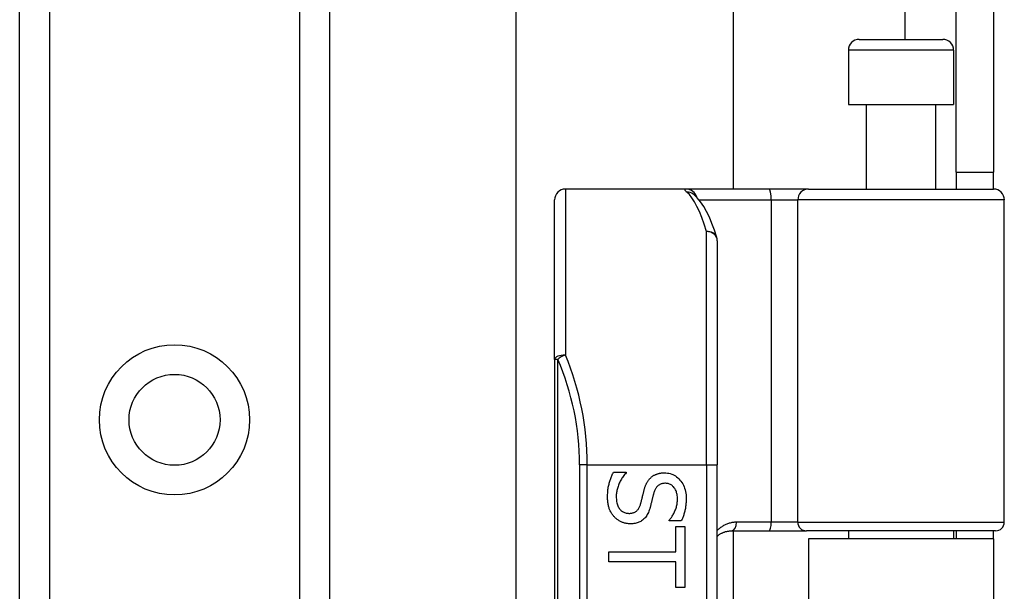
# Model space of a CAD drawing. Header units: inches. Extents: x 6 to 188, y 10 to 101.
# Tile 98 of 140: x 39.69 to 41.48, y 56.95 to 57.99. Entities that reach past the tile are written whole.
import ezdxf

# ---------------------------------------------------------------- set-up
doc = ezdxf.new("R2010")
doc.units = ezdxf.units.IN
doc.header["$MEASUREMENT"] = 0
doc.layers.add('Visible Edges(ANSI)', color=7, linetype='Continuous', lineweight=25)
doc.layers.add('Visible Tangent Edges(ANSI)', color=7, linetype='Continuous', lineweight=25)

msp = doc.modelspace()

# ---------------------------------------------------------------- linework, layer by layer
at = {"layer": 'Visible Edges(ANSI)'}
for p, q in [((39.6904, 27.4048), (39.6904, 72.3497)), ((40.2524, 72.3497), (40.2524, 27.4048)), ((40.5913, 56.8637), (40.5913, 69.0928)), ((40.985, 68.2787), (40.985, 57.6777)), ((41.3894, 57.7087), (41.3894, 58.0207)), ((41.4574, 58.0207), (41.4574, 57.7087)), ((41.2137, 57.9494), (41.3652, 57.9494)), ((41.194, 57.9297), (41.194, 57.8313)), ((41.3849, 57.9297), (41.3849, 57.8313)), ((41.194, 57.8313), (41.3849, 57.8313)), ((41.2265, 57.8313), (41.2265, 57.6777)), ((41.3524, 57.8313), (41.3524, 57.6777)), ((41.3894, 57.7087), (41.4574, 57.7087)), ((41.3894, 57.7087), (41.3894, 57.6777)), ((41.4574, 57.6777), (41.4574, 57.7087)), ((40.9001, 57.6777), (40.6806, 57.6777)), ((41.0496, 57.6777), (40.9001, 57.6777)), ((40.9128, 57.6683), (40.9124, 57.6687)), ((41.1219, 57.6777), (41.0496, 57.6777)), ((41.1219, 57.6777), (41.4573, 57.6777)), ((40.6609, 57.3688), (40.6609, 57.658)), ((41.4769, 57.0734), (41.4769, 57.658)), ((40.9562, 57.584), (40.9562, 57.1777)), ((40.6609, 57.3688), (40.6609, 55.4866)), ((40.9562, 55.6777), (40.9562, 57.1777)), ((40.7678, 57.164), (40.7908, 57.164)), ((40.7908, 57.164), (40.7908, 57.1627)), ((40.8689, 57.0757), (40.8689, 57.077)), ((40.8908, 57.0757), (40.8689, 57.0757)), ((40.881, 57.0657), (40.8973, 57.0657)), ((40.881, 57.0195), (40.881, 57.0657)), ((40.8973, 57.0657), (40.8973, 56.955)), ((40.982, 57.0577), (41.0504, 57.0577)), ((40.985, 57.0577), (40.985, 55.7978)), ((41.0504, 57.0577), (41.1179, 57.0577)), ((41.4612, 57.0577), (41.1179, 57.0577)), ((41.4574, 57.0432), (41.1214, 57.0432)), ((41.1214, 57.0432), (41.1214, 55.8122)), ((41.194, 57.0577), (41.194, 57.0432)), ((41.3849, 57.0577), (41.3849, 57.0432)), ((41.3894, 57.0577), (41.3894, 57.0432)), ((41.4574, 57.0432), (41.4574, 57.0577)), ((41.4574, 57.0432), (41.4574, 55.8122)), ((40.7595, 57.0012), (40.7595, 57.0195)), ((40.7595, 57.0195), (40.881, 57.0195)), ((40.881, 57.0012), (40.7595, 57.0012)), ((40.881, 56.955), (40.881, 57.0012)), ((40.8973, 56.955), (40.881, 56.955))]:
    msp.add_line(p, q, dxfattribs=at)
at = {"layer": 'Visible Edges(ANSI)', "flags": 128}
for points in [[(40.9554, 57.5898), (40.951, 57.6031), (40.9465, 57.6155), (40.9418, 57.6268), (40.9368, 57.6371), (40.9315, 57.6464), (40.9259, 57.6547), (40.9197, 57.662), (40.9128, 57.6683)], [(40.7571, 57.1188), (40.7571, 57.1212), (40.7571, 57.1236), (40.7573, 57.126), (40.7574, 57.1283), (40.7576, 57.1305), (40.7578, 57.1326), (40.7581, 57.1347), (40.7584, 57.1367), (40.7588, 57.1387), (40.7592, 57.1406), (40.7597, 57.1425), (40.7602, 57.1442), (40.7607, 57.146), (40.7613, 57.1477), (40.7618, 57.1494), (40.7624, 57.1511), (40.763, 57.1528), (40.7636, 57.1544), (40.7643, 57.1561), (40.7649, 57.1577), (40.7656, 57.1593), (40.7663, 57.1609), (40.767, 57.1624), (40.7678, 57.164)], [(40.7908, 57.1627), (40.7894, 57.1611), (40.7881, 57.1596), (40.7868, 57.158), (40.7855, 57.1564), (40.7844, 57.1547), (40.7832, 57.153), (40.7822, 57.1513), (40.7812, 57.1495), (40.7802, 57.1477), (40.7793, 57.1459), (40.7784, 57.1441), (40.7776, 57.1422), (40.7769, 57.1403), (40.7762, 57.1384), (40.7756, 57.1365), (40.775, 57.1346), (40.7745, 57.1328), (40.7741, 57.1309), (40.7737, 57.1291), (40.7734, 57.1273), (40.7732, 57.1255), (40.773, 57.1237), (40.7729, 57.1219), (40.7729, 57.1201)], [(40.8233, 57.1313), (40.8236, 57.1325), (40.8239, 57.1336), (40.8243, 57.1348), (40.8246, 57.1359), (40.825, 57.137), (40.8254, 57.138), (40.8258, 57.1391), (40.8262, 57.1401), (40.8267, 57.1412), (40.8271, 57.1421), (40.8276, 57.1431), (40.828, 57.1441), (40.8285, 57.145), (40.829, 57.1459), (40.8296, 57.1468), (40.8301, 57.1477), (40.8307, 57.1485), (40.8313, 57.1494), (40.8319, 57.1502), (40.8326, 57.151), (40.8333, 57.1518), (40.834, 57.1526), (40.8347, 57.1533), (40.8354, 57.1541)], [(40.8354, 57.1541), (40.8362, 57.1548), (40.837, 57.1554), (40.8378, 57.1561), (40.8387, 57.1567), (40.8395, 57.1573), (40.8404, 57.1578), (40.8413, 57.1584), (40.8422, 57.1589), (40.8432, 57.1594), (40.8442, 57.1598), (40.8452, 57.1602), (40.8462, 57.1606), (40.8472, 57.161), (40.8483, 57.1614), (40.8494, 57.1617), (40.8505, 57.1619), (40.8516, 57.1622), (40.8528, 57.1624), (40.854, 57.1626), (40.8552, 57.1627), (40.8564, 57.1628), (40.8577, 57.1629), (40.859, 57.163), (40.8603, 57.163)], [(40.8603, 57.163), (40.8631, 57.1629), (40.8658, 57.1626), (40.8684, 57.1622), (40.8709, 57.1615), (40.8734, 57.1607), (40.8757, 57.1597), (40.878, 57.1585), (40.8803, 57.1572), (40.8824, 57.1556), (40.8845, 57.1539), (40.8865, 57.152), (40.8884, 57.1499), (40.8902, 57.1477), (40.8919, 57.1454), (40.8934, 57.1429), (40.8947, 57.1404), (40.8959, 57.1378), (40.8969, 57.1351), (40.8978, 57.1323), (40.8985, 57.1293), (40.8991, 57.1263), (40.8995, 57.1232), (40.8997, 57.12), (40.8998, 57.1167)], [(40.8622, 57.1439), (40.8608, 57.1439), (40.8594, 57.1438), (40.8581, 57.1436), (40.8568, 57.1434), (40.8556, 57.1431), (40.8544, 57.1427), (40.8533, 57.1423), (40.8522, 57.1418), (40.8512, 57.1413), (40.8502, 57.1407), (40.8492, 57.14), (40.8483, 57.1393), (40.8475, 57.1385), (40.8467, 57.1376), (40.8459, 57.1367), (40.8452, 57.1357), (40.8445, 57.1347), (40.8439, 57.1336), (40.8433, 57.1325), (40.8427, 57.1313), (40.8422, 57.13), (40.8417, 57.1287), (40.8412, 57.1273), (40.8408, 57.1259)], [(40.8839, 57.1154), (40.8839, 57.1175), (40.8837, 57.1195), (40.8835, 57.1215), (40.8832, 57.1234), (40.8829, 57.1252), (40.8824, 57.1269), (40.8819, 57.1286), (40.8813, 57.1302), (40.8805, 57.1318), (40.8798, 57.1333), (40.8789, 57.1347), (40.8779, 57.136), (40.8769, 57.1373), (40.8758, 57.1384), (40.8747, 57.1395), (40.8735, 57.1404), (40.8723, 57.1412), (40.871, 57.1419), (40.8697, 57.1425), (40.8683, 57.143), (40.8669, 57.1434), (40.8654, 57.1437), (40.8638, 57.1438), (40.8622, 57.1439)], [(40.7696, 57.0828), (40.7686, 57.0839), (40.7676, 57.0851), (40.7667, 57.0862), (40.7659, 57.0874), (40.765, 57.0886), (40.7642, 57.0899), (40.7635, 57.0911), (40.7628, 57.0924), (40.7621, 57.0937), (40.7615, 57.095), (40.7609, 57.0964), (40.7603, 57.0978), (40.7598, 57.0992), (40.7593, 57.1007), (40.7589, 57.1022), (40.7585, 57.1038), (40.7582, 57.1055), (40.7579, 57.1072), (40.7576, 57.109), (40.7574, 57.1108), (40.7573, 57.1127), (40.7571, 57.1147), (40.7571, 57.1167), (40.7571, 57.1188)], [(40.7729, 57.1201), (40.773, 57.1176), (40.7731, 57.1153), (40.7733, 57.113), (40.7736, 57.1108), (40.774, 57.1087), (40.7745, 57.1068), (40.7751, 57.1049), (40.7757, 57.1032), (40.7765, 57.1015), (40.7773, 57.1), (40.7782, 57.0985), (40.7792, 57.0972), (40.7803, 57.0959), (40.7814, 57.0948), (40.7826, 57.0938), (40.7839, 57.0929), (40.7852, 57.092), (40.7866, 57.0913), (40.788, 57.0908), (40.7894, 57.0903), (40.791, 57.0899), (40.7926, 57.0896), (40.7942, 57.0895), (40.7959, 57.0894)], [(40.817, 57.1064), (40.8173, 57.1074), (40.8176, 57.1085), (40.8179, 57.1095), (40.8182, 57.1105), (40.8184, 57.1115), (40.8187, 57.1125), (40.8189, 57.1134), (40.8192, 57.1144), (40.8194, 57.1153), (40.8196, 57.1162), (40.8198, 57.1172), (40.82, 57.118), (40.8202, 57.1189), (40.8205, 57.1199), (40.8207, 57.1209), (40.8209, 57.1219), (40.8212, 57.1229), (40.8215, 57.124), (40.8217, 57.1251), (40.822, 57.1263), (40.8223, 57.1275), (40.8226, 57.1287), (40.8229, 57.13), (40.8233, 57.1313)], [(40.8408, 57.1259), (40.8405, 57.1249), (40.8403, 57.1239), (40.84, 57.1229), (40.8397, 57.1218), (40.8394, 57.1206), (40.8391, 57.1195), (40.8388, 57.1183), (40.8385, 57.117), (40.8382, 57.1157), (40.8379, 57.1144), (40.8376, 57.1131), (40.8372, 57.1117), (40.8369, 57.1103), (40.8366, 57.109), (40.8362, 57.1076), (40.8359, 57.1064), (40.8356, 57.1052), (40.8353, 57.104), (40.835, 57.1028), (40.8347, 57.1017), (40.8344, 57.1006), (40.8341, 57.0996), (40.8338, 57.0986), (40.8335, 57.0977)], [(40.8689, 57.077), (40.8699, 57.0781), (40.8709, 57.0793), (40.8719, 57.0805), (40.8728, 57.0818), (40.8737, 57.0831), (40.8746, 57.0845), (40.8754, 57.0859), (40.8763, 57.0874), (40.8771, 57.089), (40.8779, 57.0905), (40.8787, 57.0922), (40.8794, 57.0939), (40.8802, 57.0956), (40.8808, 57.0973), (40.8814, 57.0991), (40.8819, 57.1008), (40.8824, 57.1026), (40.8828, 57.1044), (40.8831, 57.1062), (40.8834, 57.108), (40.8836, 57.1098), (40.8838, 57.1117), (40.8839, 57.1135), (40.8839, 57.1154)], [(40.8998, 57.1167), (40.8997, 57.1147), (40.8997, 57.1128), (40.8996, 57.1109), (40.8995, 57.1091), (40.8994, 57.1072), (40.8992, 57.1054), (40.899, 57.1036), (40.8987, 57.1018), (40.8985, 57.1), (40.8982, 57.0982), (40.8978, 57.0965), (40.8975, 57.0948), (40.8971, 57.0931), (40.8967, 57.0914), (40.8962, 57.0897), (40.8957, 57.0881), (40.8952, 57.0865), (40.8947, 57.0849), (40.8941, 57.0833), (40.8935, 57.0817), (40.8929, 57.0802), (40.8922, 57.0787), (40.8915, 57.0771), (40.8908, 57.0757)], [(40.7959, 57.0894), (40.7973, 57.0894), (40.7986, 57.0895), (40.7999, 57.0897), (40.8011, 57.0899), (40.8023, 57.0901), (40.8034, 57.0904), (40.8045, 57.0908), (40.8055, 57.0912), (40.8066, 57.0917), (40.8075, 57.0922), (40.8084, 57.0928), (40.8093, 57.0935), (40.8102, 57.0942), (40.811, 57.095), (40.8117, 57.0958), (40.8125, 57.0967), (40.8132, 57.0977), (40.8138, 57.0987), (40.8144, 57.0999), (40.815, 57.101), (40.8156, 57.1023), (40.8161, 57.1036), (40.8166, 57.1049), (40.817, 57.1064)], [(40.8335, 57.0977), (40.8328, 57.0954), (40.832, 57.0932), (40.8311, 57.0911), (40.8302, 57.0891), (40.8292, 57.0872), (40.8281, 57.0854), (40.827, 57.0837), (40.8258, 57.0821), (40.8245, 57.0807), (40.8232, 57.0793), (40.8219, 57.078), (40.8204, 57.0769), (40.8189, 57.0758), (40.8174, 57.0749), (40.8158, 57.074), (40.8141, 57.0732), (40.8124, 57.0726), (40.8106, 57.072), (40.8088, 57.0715), (40.8069, 57.071), (40.805, 57.0707), (40.803, 57.0705), (40.8009, 57.0704), (40.7988, 57.0703)], [(40.7988, 57.0703), (40.7975, 57.0703), (40.7961, 57.0704), (40.7948, 57.0705), (40.7934, 57.0707), (40.7921, 57.0709), (40.7908, 57.0711), (40.7894, 57.0714), (40.7881, 57.0718), (40.7868, 57.0722), (40.7855, 57.0726), (40.7842, 57.0731), (40.7829, 57.0736), (40.7816, 57.0742), (40.7803, 57.0748), (40.7791, 57.0754), (40.7779, 57.0761), (40.7767, 57.0768), (40.7756, 57.0776), (40.7745, 57.0783), (40.7735, 57.0792), (40.7724, 57.08), (40.7715, 57.0809), (40.7705, 57.0818), (40.7696, 57.0828)], [(40.9562, 57.0481), (40.9571, 57.0488), (40.958, 57.0495), (40.9589, 57.0502), (40.9598, 57.0508), (40.9608, 57.0514), (40.9617, 57.052), (40.9627, 57.0526), (40.9637, 57.0532), (40.9648, 57.0537), (40.9658, 57.0542), (40.9668, 57.0546), (40.9679, 57.055), (40.969, 57.0554), (40.9701, 57.0558), (40.9712, 57.0562), (40.9724, 57.0565), (40.9735, 57.0567), (40.9747, 57.057), (40.9759, 57.0572), (40.9771, 57.0573), (40.9783, 57.0575), (40.9795, 57.0576), (40.9808, 57.0576), (40.982, 57.0577)]]:
    msp.add_lwpolyline(points, dxfattribs=at)
at = {"layer": 'Visible Edges(ANSI)'}
msp.add_circle((39.9714, 57.2591), 0.0825, dxfattribs=at)
for centre, radius, start, end in [((41.2137, 57.9297), 0.0197, 90, 180), ((41.3652, 57.9297), 0.0197, 0, 90), ((40.6806, 57.658), 0.0197, 90, 180), ((41.4573, 57.658), 0.0197, 0, 90), ((40.9365, 57.584), 0.0197, 0, 17.0415), ((41.4612, 57.0734), 0.0157, 270, 0)]:
    msp.add_arc(centre, radius, start, end, dxfattribs=at)
at = {"layer": 'Visible Tangent Edges(ANSI)'}
for p, q in [((39.7443, 72.3497), (39.7443, 27.4048)), ((40.1986, 27.4048), (40.1986, 72.3497)), ((41.2964, 68.0071), (41.2964, 57.9494)), ((41.3849, 57.9297), (41.194, 57.9297)), ((40.6806, 57.6777), (40.6806, 57.3767)), ((40.9233, 57.658), (41.054, 57.658)), ((41.054, 57.658), (41.054, 57.0734)), ((41.054, 57.658), (41.1022, 57.658)), ((41.4769, 57.658), (41.1022, 57.658)), ((41.1022, 57.0734), (41.1022, 57.658)), ((40.9365, 57.1777), (40.9365, 57.6007)), ((40.6667, 57.3688), (40.6609, 57.3688)), ((40.6667, 55.4866), (40.6667, 57.3688)), ((40.7203, 57.1777), (40.7064, 57.1777)), ((40.7064, 57.1777), (40.7064, 55.6777)), ((40.7203, 57.1777), (40.9365, 57.1777)), ((40.7203, 55.6777), (40.7203, 57.1777)), ((40.9365, 57.1777), (40.9365, 55.6777)), ((40.9365, 57.1777), (40.9562, 57.1777)), ((41.054, 57.0734), (40.9911, 57.0734)), ((41.1022, 57.0734), (41.054, 57.0734)), ((41.1022, 57.0734), (41.4769, 57.0734))]:
    msp.add_line(p, q, dxfattribs=at)
at = {"layer": 'Visible Tangent Edges(ANSI)', "flags": 128}
for points in [[(40.9001, 57.6777), (40.8996, 57.6777), (40.8991, 57.6777), (40.8987, 57.6776), (40.8984, 57.6776), (40.8981, 57.6775), (40.8978, 57.6774), (40.8976, 57.6773), (40.8974, 57.6771), (40.8973, 57.677), (40.8972, 57.6768), (40.8972, 57.6766), (40.8972, 57.6764), (40.8972, 57.6761), (40.8973, 57.6759), (40.8975, 57.6756), (40.8977, 57.6753), (40.8979, 57.675), (40.8982, 57.6746), (40.8985, 57.6743), (40.8989, 57.6739), (40.8993, 57.6735), (40.8997, 57.6731), (40.9002, 57.6727), (40.9007, 57.6722)], [(40.9911, 57.0734), (40.9894, 57.0734), (40.9877, 57.0733), (40.9861, 57.0731), (40.9844, 57.0729), (40.9828, 57.0726), (40.9811, 57.0723), (40.9795, 57.0719), (40.978, 57.0715), (40.9764, 57.071), (40.9749, 57.0705), (40.9734, 57.0699), (40.9719, 57.0693), (40.9705, 57.0686), (40.969, 57.0679), (40.9676, 57.0671), (40.9663, 57.0663), (40.9649, 57.0654), (40.9636, 57.0645), (40.9623, 57.0636), (40.961, 57.0626), (40.9598, 57.0616), (40.9586, 57.0605), (40.9574, 57.0594), (40.9562, 57.0582)]]:
    msp.add_lwpolyline(points, dxfattribs=at)
at = {"layer": 'Visible Tangent Edges(ANSI)'}
msp.add_circle((39.9714, 57.2591), 0.1363, dxfattribs=at)
msp.add_arc((40.226, 57.1777), 0.4803, 0, 23.4439, dxfattribs=at)
for centre, major_axis, ratio, start_param, end_param in [((40.9001, 57.658), (0, 0.0197), 0.985236, 4.962801, 6.283185), ((40.9007, 57.6528), (0.012, 0.0156), 0.971402, 0, 0.672693), ((40.887, 57.1777), (0, -0.5), 0.185699, 2.578938, 2.993098), ((41.0496, 57.658), (0, 0.0197), 0.225879, 4.712389, 6.283185), ((41.1219, 57.658), (0, 0.0197), 0.998608, 0, 1.570796), ((40.9365, 57.584), (0.0188, 0.0058), 0.834757, 0, 1.320298), ((40.9365, 57.584), (0.0197, 0), 0.845842, 0, 1.570796), ((40.6806, 57.3688), (-0.0197, 0), 0.39785, 4.712389, 6.283185), ((40.6806, 57.3688), (0.0181, 0.0078), 0.369668, 1.411843, 2.276718), ((40.24, 57.1777), (0, 0.5), 0.96063, 4.712389, 5.121562), ((40.982, 57.0734), (0, -0.0157), 0.580671, 0, 1.570796), ((41.0504, 57.0734), (0, -0.0157), 0.225879, 0, 1.570796), ((41.1179, 57.0734), (0, -0.0157), 0.998608, 4.712389, 6.283185)]:
    msp.add_ellipse(centre, major_axis=major_axis, ratio=ratio, start_param=start_param, end_param=end_param, dxfattribs=at)

doc.saveas('drawing.dxf')
